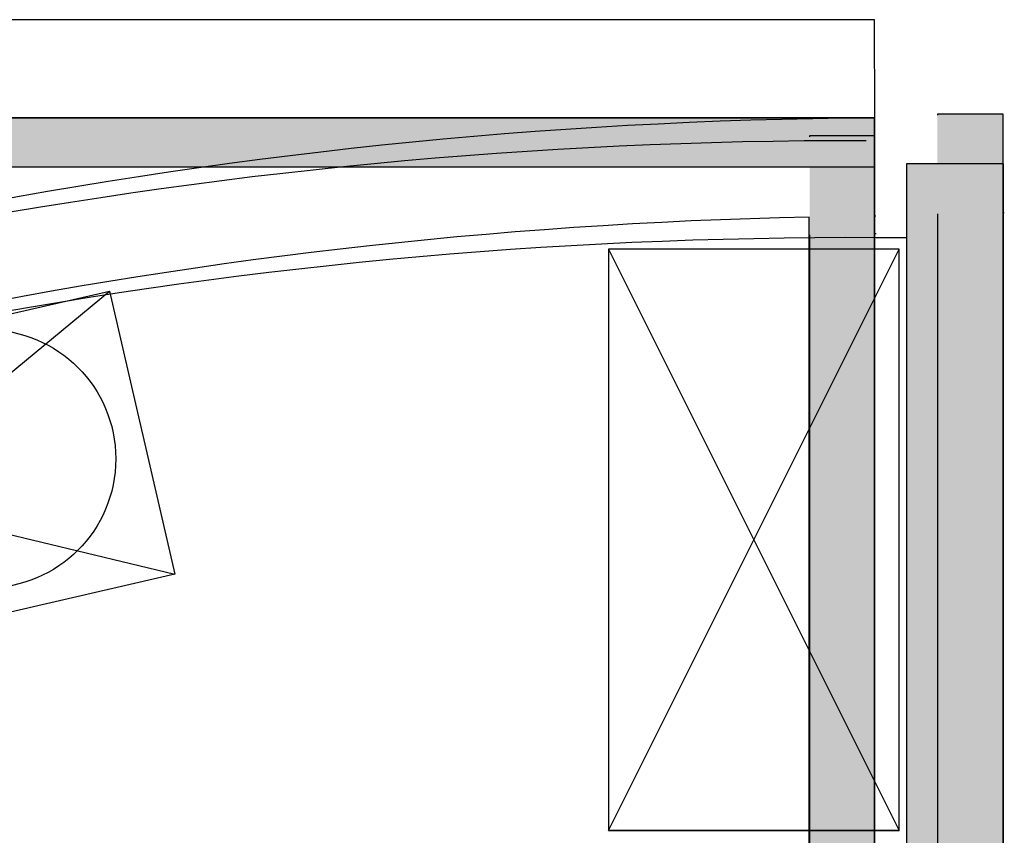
# Model space of a CAD drawing. Header units: millimetres. Extents: x -11575 to 52845, y -36266 to 23021.
# Tile 184 of 184: x 49837 to 51365, y 17036 to 18302. Entities that reach past the tile are written whole.
import ezdxf

# ---------------------------------------------------------------- set-up
doc = ezdxf.new("R2010")
doc.units = ezdxf.units.MM
doc.header["$MEASUREMENT"] = 0
doc.layers.add('GREY SCALE', color=9, linetype='Continuous', true_color=0x808080)
doc.layers.add('GREYSCALE', color=9, linetype='Continuous', lineweight=0, true_color=0x808080)

# ---------------------------------------------------------------- blocks, each defined once
blk = doc.blocks.new('FLOOR PLAN')
at = {"layer": 'GREYSCALE', "lineweight": -2, "ltscale": 0.25}
h = blk.add_hatch(color=0, dxfattribs=at)
h.dxf.hatch_style = 1
h.paths.add_polyline_path([(21261.6, 12139.4), (21261.6, 12059.8), (21363.4, 12059.8), (21363.2, 18155.1), (21261.3, 18155.1), (21261.6, 12213.1)])
h = blk.add_hatch(color=0, dxfattribs=at)
h.dxf.hatch_style = 1
h.paths.add_polyline_path([(6935.6, 18149.4), (21163.6, 18149.4), (21163.6, 18073.2), (6935.6, 18073.2)])
h = blk.add_hatch(color=0, dxfattribs=at)
h.dxf.hatch_style = 1
h.paths.add_polyline_path([(21063, 12139.2), (21063, 12060.1), (21164.2, 12060.1), (21164.2, 18121.5), (21063, 18121.5), (21063, 12212.6)])
h = blk.add_hatch(color=0, dxfattribs=at)
h.dxf.hatch_style = 1
h.paths.add_polyline_path([(21363.6, 18078.2), (21213.3, 18078.2), (21213.3, 11251.6), (21363.6, 11251.6)])
at = {"layer": 'GREYSCALE', "color": 0, "lineweight": -2, "ltscale": 0.2}
for p, q in [((21163.6, 18301.8), (1808.8, 18301.8)), ((21164.1, 18149.4), (21163.6, 18301.8))]:
    blk.add_line(p, q, dxfattribs=at)
at = {"layer": 'GREYSCALE', "color": 0, "lineweight": -2, "ltscale": 0.25}
for p, q in [((21363.2, 18155.1), (21261.3, 18155.1)), ((21261.3, 18155.1), (21261.3, 18153.5)), ((21363.4, 12059.8), (21363.2, 18155.1)), ((21163.6, 18149.4), (1806, 18149.4)), ((6935.6, 18149.4), (21163.6, 18149.4)), ((8543.7, 18149.4), (21163.6, 18149.4)), ((21163.6, 18149.4), (21062, 18149.4)), ((21062, 18149.4), (21062, 18147.8)), ((21163.6, 18149.4), (21163.6, 18073.2)), ((21163.6, 12069.1), (21163.6, 18149.4)), ((21164.2, 18121.5), (21063, 18121.5)), ((21063, 18121.5), (21063, 18119.9)), ((21164.2, 12060.1), (21164.2, 18121.5)), ((21163.6, 18073.2), (6935.6, 18073.2)), ((21261.3, 18000.7), (21261.6, 12059.8)), ((21062, 17995.4), (21062, 12069.1)), ((21063, 17968), (21063, 12060.1)), ((20750.8, 17945.7), (20750.8, 17043.5)), ((21201.8, 17945.7), (20750.8, 17945.7)), ((20750.8, 17945.7), (21201.8, 17043.5)), ((20750.8, 17043.5), (21201.8, 17945.7)), ((21201.8, 17043.5), (21201.8, 17945.7)), ((20750.8, 17043.5), (21201.8, 17043.5)), ((21201.8, 17043.5), (20750.8, 17043.5))]:
    blk.add_line(p, q, dxfattribs=at)
at = {"layer": 'GREYSCALE', "color": 0, "lineweight": -2}
for p, q in [((21363.6, 18078.2), (21213.3, 18078.2)), ((21213.3, 18078.2), (21213.3, 11251.6)), ((21363.6, 11251.6), (21363.6, 18078.2)), ((19097.7, 17678.2, 59.1), (19976.8, 17880.8, 59.1)), ((19199, 17238.6, 59.1), (19976.8, 17880.8, 59.1)), ((19976.8, 17880.8, 59.1), (20078.1, 17441.2, 59.1)), ((19097.7, 17678.2, 59.1), (20078.1, 17441.2, 59.1)), ((20078.1, 17441.2, 59.1), (19199, 17238.6, 59.1))]:
    blk.add_line(p, q, dxfattribs=at)
blk.add_circle((19785.8, 17620.4, 59.1), 200.5, dxfattribs=at)
at = {"layer": 'GREYSCALE', "color": 0, "lineweight": -2, "ltscale": 0.25}
for centre, radius, start, end in [((21217.1, 10299.4), 7850.2, 90.38683, 134.7725), ((21436.7, 10222.5), 7780.1, 90.52725, 90.5411), ((21222.5, 10287.5), 7709.6, 91.19276, 134.21677), ((21236.6, 10236.3), 7761, 90.52508, 90.53893), ((21237, 10233), 7736.9, 90.52508, 90.53893)]:
    blk.add_arc(centre, radius, start, end, dxfattribs=at)
at = {"layer": 'GREYSCALE', "color": 0, "lineweight": -2}
for radius, start, end in [(7752.9, 89.85369, 134.67625), (7602.5, 89.37712, 134.60131)]:
    blk.add_arc((21130.7, 10361.1), radius, start, end, dxfattribs=at)

msp = doc.modelspace()

# ---------------------------------------------------------------- block references
at = {"layer": 'GREY SCALE'}
msp.add_blockref('FLOOR PLAN', (30000, 0), dxfattribs=at)

doc.saveas('drawing.dxf')
